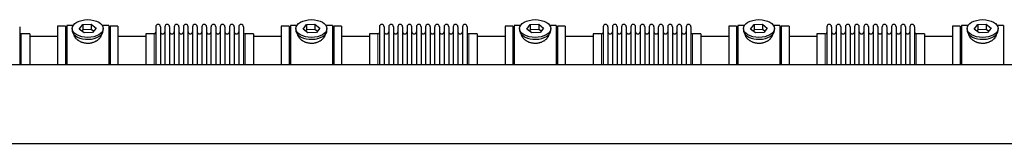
# Model space of a CAD drawing. Header units: inches. Extents: x 0 to 20790, y -12 to 14700.
# Tile 183 of 184: x 16436 to 18592, y 12065 to 12337. Entities that reach past the tile are written whole.
import ezdxf

# ---------------------------------------------------------------- set-up
doc = ezdxf.new("R2010")
doc.units = ezdxf.units.IN
doc.layers.add('1', color=7, linetype='Continuous', true_color=0xffffff)

msp = doc.modelspace()

# ---------------------------------------------------------------- linework, layer by layer
at = {"layer": '1', "color": 2, "linetype": 'Continuous', "lineweight": 25}
for p, q in [((16435.997, 12321.03), (16435.997, 12238.16)), ((16535.997, 12322.13), (16518.997, 12322.13)), ((16518.997, 12322.13), (16518.997, 12238.15)), ((16535.997, 12322.13), (16535.997, 12238.15)), ((16553.217, 12324.13), (16538.997, 12324.13)), ((16538.997, 12324.13), (16538.997, 12238.154)), ((16550.997, 12317.199), (16550.997, 12313.104)), ((16566.606, 12316.19), (16574.278, 12325.83)), ((16577.326, 12307.559), (16566.606, 12316.19)), ((16574.278, 12314.362), (16572.168, 12311.711)), ((16574.278, 12325.83), (16592.669, 12326.84)), ((16574.278, 12325.83), (16574.278, 12314.362)), ((16592.669, 12315.371), (16574.278, 12314.362)), ((16592.669, 12326.84), (16592.669, 12315.371)), ((16592.669, 12326.84), (16603.388, 12318.209)), ((16597.826, 12311.219), (16592.669, 12315.371)), ((16603.388, 12318.209), (16595.717, 12308.569)), ((16630.997, 12324.13), (16616.778, 12324.13)), ((16618.997, 12313.104), (16618.997, 12317.199)), ((16630.997, 12324.13), (16630.997, 12238.154)), ((16633.997, 12322.13), (16633.997, 12238.15)), ((16650.997, 12322.13), (16633.997, 12322.13)), ((16650.997, 12322.13), (16650.997, 12238.15)), ((16733.997, 12321.03), (16733.997, 12238.15)), ((16744.197, 12321.03), (16744.197, 12238.15)), ((16754.197, 12321.03), (16754.197, 12238.15)), ((16764.397, 12321.03), (16764.397, 12238.15)), ((16774.397, 12321.03), (16774.397, 12238.15)), ((16784.597, 12321.03), (16784.597, 12238.15)), ((16794.597, 12321.03), (16794.597, 12238.15)), ((16804.797, 12238.15), (16804.797, 12321.03)), ((16814.797, 12321.03), (16814.797, 12238.15)), ((16824.997, 12321.03), (16824.997, 12238.15)), ((16834.997, 12321.03), (16834.997, 12238.16)), ((16845.197, 12321.03), (16845.197, 12238.16)), ((16855.197, 12238.16), (16855.197, 12321.03)), ((16865.397, 12321.03), (16865.397, 12238.16)), ((16875.397, 12321.03), (16875.397, 12238.16)), ((16885.597, 12321.03), (16885.597, 12238.16)), ((16895.597, 12321.03), (16895.597, 12238.16)), ((16905.797, 12321.03), (16905.797, 12238.16)), ((16915.797, 12321.03), (16915.797, 12238.16)), ((16925.997, 12321.03), (16925.997, 12238.16)), ((17008.997, 12322.13), (17008.997, 12238.15)), ((17025.997, 12322.13), (17008.997, 12322.13)), ((17025.997, 12322.13), (17025.997, 12238.15)), ((17043.217, 12324.13), (17028.997, 12324.13)), ((17028.997, 12324.13), (17028.997, 12238.154)), ((17040.997, 12317.199), (17040.997, 12313.104)), ((17056.606, 12316.19), (17064.278, 12325.83)), ((17067.326, 12307.559), (17056.606, 12316.19)), ((17064.278, 12314.362), (17062.168, 12311.711)), ((17064.278, 12325.83), (17082.669, 12326.84)), ((17064.278, 12325.83), (17064.278, 12314.362)), ((17082.669, 12315.371), (17064.278, 12314.362)), ((17082.669, 12326.84), (17082.669, 12315.371)), ((17082.669, 12326.84), (17093.388, 12318.209)), ((17087.826, 12311.219), (17082.669, 12315.371)), ((17093.388, 12318.209), (17085.717, 12308.569)), ((17120.997, 12324.13), (17106.778, 12324.13)), ((17108.997, 12313.104), (17108.997, 12317.199)), ((17120.997, 12324.13), (17120.997, 12238.154)), ((17140.997, 12322.13), (17123.997, 12322.13)), ((17123.997, 12322.13), (17123.997, 12238.15)), ((17140.997, 12322.13), (17140.997, 12238.15)), ((17223.997, 12321.03), (17223.997, 12238.15)), ((17234.197, 12321.03), (17234.197, 12238.15)), ((17244.197, 12321.03), (17244.197, 12238.15)), ((17254.397, 12321.03), (17254.397, 12238.15)), ((17264.397, 12321.03), (17264.397, 12238.15)), ((17274.597, 12321.03), (17274.597, 12238.15)), ((17284.597, 12321.03), (17284.597, 12238.15)), ((17294.797, 12238.15), (17294.797, 12321.03)), ((17304.797, 12321.03), (17304.797, 12238.15)), ((17314.997, 12321.03), (17314.997, 12238.15)), ((17324.997, 12321.03), (17324.997, 12238.16)), ((17335.197, 12321.03), (17335.197, 12238.16)), ((17345.197, 12238.16), (17345.197, 12321.03)), ((17355.397, 12321.03), (17355.397, 12238.16)), ((17365.397, 12321.03), (17365.397, 12238.16)), ((17375.597, 12321.03), (17375.597, 12238.16)), ((17385.597, 12321.03), (17385.597, 12238.16)), ((17395.797, 12321.03), (17395.797, 12238.16)), ((17405.797, 12321.03), (17405.797, 12238.16)), ((17415.997, 12321.03), (17415.997, 12238.16)), ((17515.997, 12322.13), (17498.997, 12322.13)), ((17498.997, 12322.13), (17498.997, 12238.15)), ((17515.997, 12322.13), (17515.997, 12238.15)), ((17533.217, 12324.13), (17518.997, 12324.13)), ((17518.997, 12324.13), (17518.997, 12238.154)), ((17530.997, 12317.199), (17530.997, 12313.104)), ((17546.606, 12316.19), (17554.278, 12325.83)), ((17557.326, 12307.559), (17546.606, 12316.19)), ((17554.278, 12314.362), (17552.168, 12311.711)), ((17554.278, 12325.83), (17572.669, 12326.84)), ((17554.278, 12325.83), (17554.278, 12314.362)), ((17572.669, 12315.371), (17554.278, 12314.362)), ((17572.669, 12326.84), (17572.669, 12315.371)), ((17572.669, 12326.84), (17583.388, 12318.209)), ((17577.826, 12311.219), (17572.669, 12315.371)), ((17583.388, 12318.209), (17575.717, 12308.569)), ((17610.997, 12324.13), (17596.778, 12324.13)), ((17598.997, 12313.104), (17598.997, 12317.199)), ((17610.997, 12324.13), (17610.997, 12238.154)), ((17630.997, 12322.13), (17613.997, 12322.13)), ((17613.997, 12322.13), (17613.997, 12238.15)), ((17630.997, 12322.13), (17630.997, 12238.15)), ((17713.997, 12321.03), (17713.997, 12238.15)), ((17724.197, 12321.03), (17724.197, 12238.15)), ((17734.197, 12321.03), (17734.197, 12238.15)), ((17744.397, 12321.03), (17744.397, 12238.15)), ((17754.397, 12321.03), (17754.397, 12238.15)), ((17764.597, 12321.03), (17764.597, 12238.15)), ((17774.597, 12321.03), (17774.597, 12238.15)), ((17784.797, 12238.15), (17784.797, 12321.03)), ((17794.797, 12321.03), (17794.797, 12238.15)), ((17804.997, 12321.03), (17804.997, 12238.15)), ((17814.997, 12321.03), (17814.997, 12238.16)), ((17825.197, 12321.03), (17825.197, 12238.16)), ((17835.197, 12238.16), (17835.197, 12321.03)), ((17845.397, 12321.03), (17845.397, 12238.16)), ((17855.397, 12321.03), (17855.397, 12238.16)), ((17865.597, 12321.03), (17865.597, 12238.16)), ((17875.597, 12321.03), (17875.597, 12238.16)), ((17885.797, 12321.03), (17885.797, 12238.16)), ((17895.797, 12321.03), (17895.797, 12238.16)), ((17905.997, 12321.03), (17905.997, 12238.16)), ((18005.997, 12322.13), (17988.997, 12322.13)), ((17988.997, 12322.13), (17988.997, 12238.15)), ((18005.997, 12322.13), (18005.997, 12238.15)), ((18023.217, 12324.13), (18008.997, 12324.13)), ((18008.997, 12324.13), (18008.997, 12238.154)), ((18020.997, 12317.199), (18020.997, 12313.104)), ((18036.606, 12316.19), (18044.278, 12325.83)), ((18047.326, 12307.559), (18036.606, 12316.19)), ((18044.278, 12314.362), (18042.168, 12311.711)), ((18044.278, 12325.83), (18062.669, 12326.84)), ((18044.278, 12325.83), (18044.278, 12314.362)), ((18062.669, 12315.371), (18044.278, 12314.362)), ((18062.669, 12326.84), (18062.669, 12315.371)), ((18062.669, 12326.84), (18073.388, 12318.209)), ((18067.826, 12311.219), (18062.669, 12315.371)), ((18073.388, 12318.209), (18065.717, 12308.569)), ((18100.997, 12324.13), (18086.778, 12324.13)), ((18088.997, 12313.104), (18088.997, 12317.199)), ((18100.997, 12324.13), (18100.997, 12238.154)), ((18103.997, 12322.13), (18103.997, 12238.15)), ((18120.997, 12322.13), (18103.997, 12322.13)), ((18120.997, 12322.13), (18120.997, 12238.15)), ((18203.997, 12321.03), (18203.997, 12238.15)), ((18214.197, 12321.03), (18214.197, 12238.15)), ((18224.197, 12321.03), (18224.197, 12238.15)), ((18234.397, 12321.03), (18234.397, 12238.15)), ((18244.397, 12321.03), (18244.397, 12238.15)), ((18254.597, 12321.03), (18254.597, 12238.15)), ((18264.597, 12321.03), (18264.597, 12238.15)), ((18274.797, 12238.15), (18274.797, 12321.03)), ((18284.797, 12321.03), (18284.797, 12238.15)), ((18294.997, 12321.03), (18294.997, 12238.15)), ((18304.997, 12321.03), (18304.997, 12238.16)), ((18315.197, 12321.03), (18315.197, 12238.16)), ((18325.197, 12238.16), (18325.197, 12321.03)), ((18335.397, 12321.03), (18335.397, 12238.16)), ((18345.397, 12321.03), (18345.397, 12238.16)), ((18355.597, 12321.03), (18355.597, 12238.16)), ((18365.597, 12321.03), (18365.597, 12238.16)), ((18375.797, 12321.03), (18375.797, 12238.16)), ((18385.797, 12321.03), (18385.797, 12238.16)), ((18395.997, 12321.03), (18395.997, 12238.16)), ((18478.997, 12322.13), (18478.997, 12238.15)), ((18495.997, 12322.13), (18478.997, 12322.13)), ((18495.997, 12322.13), (18495.997, 12238.15)), ((18513.217, 12324.13), (18498.997, 12324.13)), ((18498.997, 12324.13), (18498.997, 12238.154)), ((18510.997, 12317.199), (18510.997, 12313.104)), ((18526.606, 12316.19), (18534.278, 12325.83)), ((18537.326, 12307.559), (18526.606, 12316.19)), ((18534.278, 12314.362), (18532.168, 12311.711)), ((18534.278, 12325.83), (18552.669, 12326.84)), ((18534.278, 12325.83), (18534.278, 12314.362)), ((18552.669, 12315.371), (18534.278, 12314.362)), ((18552.669, 12326.84), (18552.669, 12315.371)), ((18552.669, 12326.84), (18563.388, 12318.209)), ((18557.826, 12311.219), (18552.669, 12315.371)), ((18563.388, 12318.209), (18555.717, 12308.569)), ((18590.997, 12324.13), (18576.778, 12324.13)), ((18578.997, 12313.104), (18578.997, 12317.199)), ((18590.997, 12324.13), (18590.997, 12238.154)), ((16457.997, 12305.28), (16439.497, 12305.28)), ((16518.997, 12299.63), (16457.992, 12299.63)), ((16457.997, 12305.28), (16457.997, 12238.158)), ((16595.717, 12308.569), (16577.326, 12307.559)), ((16618.997, 12313.104), (16618.997, 12313.105)), ((16712.003, 12299.63), (16650.997, 12299.63)), ((16730.497, 12305.28), (16711.997, 12305.28)), ((16711.997, 12305.28), (16711.997, 12238.15)), ((16947.997, 12305.28), (16929.497, 12305.28)), ((17008.997, 12299.63), (16947.992, 12299.63)), ((16947.997, 12305.28), (16947.997, 12238.158)), ((17085.717, 12308.569), (17067.326, 12307.559)), ((17108.997, 12313.104), (17108.997, 12313.105)), ((17202.003, 12299.63), (17140.997, 12299.63)), ((17201.997, 12305.28), (17201.997, 12238.15)), ((17220.497, 12305.28), (17201.997, 12305.28)), ((17437.997, 12305.28), (17419.497, 12305.28)), ((17498.997, 12299.63), (17437.992, 12299.63)), ((17437.997, 12305.28), (17437.997, 12238.158)), ((17575.717, 12308.569), (17557.326, 12307.559)), ((17598.997, 12313.104), (17598.997, 12313.105)), ((17692.003, 12299.63), (17630.997, 12299.63)), ((17710.497, 12305.28), (17691.997, 12305.28)), ((17691.997, 12305.28), (17691.997, 12238.15)), ((17927.997, 12305.28), (17909.497, 12305.28)), ((17988.997, 12299.63), (17927.992, 12299.63)), ((17927.997, 12305.28), (17927.997, 12238.158)), ((18065.717, 12308.569), (18047.326, 12307.559)), ((18088.997, 12313.104), (18088.997, 12313.105)), ((18182.003, 12299.63), (18120.997, 12299.63)), ((18181.997, 12305.28), (18181.997, 12238.15)), ((18200.497, 12305.28), (18181.997, 12305.28)), ((18417.997, 12305.28), (18399.497, 12305.28)), ((18478.997, 12299.63), (18417.992, 12299.63)), ((18417.997, 12305.28), (18417.997, 12238.158)), ((18555.717, 12308.569), (18537.326, 12307.559)), ((18578.997, 12313.104), (18578.997, 12313.105)), ((15512.041, 12238.153), (19387.997, 12238.153)), ((15512.041, 12065.347), (19387.997, 12065.347))]:
    msp.add_line(p, q, dxfattribs=at)
at = {"layer": '1', "color": 110, "linetype": 'Continuous', "lineweight": 13}
for p, q in [((16439.497, 12305.28), (16439.497, 12238.158)), ((16730.497, 12305.28), (16730.497, 12238.15)), ((16929.497, 12305.28), (16929.497, 12238.158)), ((17220.497, 12305.28), (17220.497, 12238.15)), ((17419.497, 12305.28), (17419.497, 12238.158)), ((17710.497, 12305.28), (17710.497, 12238.15)), ((17909.497, 12305.28), (17909.497, 12238.158)), ((18200.497, 12305.28), (18200.497, 12238.15)), ((18399.497, 12305.28), (18399.497, 12238.158))]:
    msp.add_line(p, q, dxfattribs=at)
at = {"layer": '1', "color": 2, "linetype": 'Continuous', "lineweight": 25}
for centre, radius, start, end in [((16739.097, 12321.03), 5.1, 0, 180), ((16759.297, 12321.03), 5.1, 0, 180), ((16779.497, 12321.03), 5.1, 0, 180), ((16799.697, 12321.03), 5.1, 0, 180), ((16819.897, 12321.03), 5.1, 0, 180), ((16840.097, 12321.03), 5.1, 0, 180), ((16860.297, 12321.03), 5.1, 0, 180), ((16880.497, 12321.03), 5.1, 0, 180), ((16900.697, 12321.03), 5.1, 0, 180), ((16920.897, 12321.03), 5.1, 0, 180), ((17229.097, 12321.03), 5.1, 0, 180), ((17249.297, 12321.03), 5.1, 0, 180), ((17269.497, 12321.03), 5.1, 0, 180), ((17289.697, 12321.03), 5.1, 0, 180), ((17309.897, 12321.03), 5.1, 0, 180), ((17330.097, 12321.03), 5.1, 0, 180), ((17350.297, 12321.03), 5.1, 0, 180), ((17370.497, 12321.03), 5.1, 0, 180), ((17390.697, 12321.03), 5.1, 0, 180), ((17410.897, 12321.03), 5.1, 0, 180), ((17719.097, 12321.03), 5.1, 0, 180), ((17739.297, 12321.03), 5.1, 0, 180), ((17759.497, 12321.03), 5.1, 0, 180), ((17779.697, 12321.03), 5.1, 0, 180), ((17799.897, 12321.03), 5.1, 0, 180), ((17820.097, 12321.03), 5.1, 0, 180), ((17840.297, 12321.03), 5.1, 0, 180), ((17860.497, 12321.03), 5.1, 0, 180), ((17880.697, 12321.03), 5.1, 0, 180), ((17900.897, 12321.03), 5.1, 0, 180), ((18209.097, 12321.03), 5.1, 0, 180), ((18229.297, 12321.03), 5.1, 0, 180), ((18249.497, 12321.03), 5.1, 0, 180), ((18269.697, 12321.03), 5.1, 0, 180), ((18289.897, 12321.03), 5.1, 0, 180), ((18310.097, 12321.03), 5.1, 0, 180), ((18330.297, 12321.03), 5.1, 0, 180), ((18350.497, 12321.03), 5.1, 0, 180), ((18370.697, 12321.03), 5.1, 0, 180), ((18390.897, 12321.03), 5.1, 0, 180), ((16439.497, 12308.78), 3.5, 180, 270), ((16730.497, 12308.78), 3.5, 270, 0), ((16749.197, 12310.28), 5, 180, 0), ((16769.397, 12310.28), 5, 180, 0), ((16789.597, 12310.28), 5, 180, 0), ((16809.797, 12310.28), 5, 180, 0), ((16829.997, 12310.28), 5, 180, 0), ((16850.197, 12310.28), 5, 180, 0), ((16870.397, 12310.28), 5, 180, 0), ((16890.597, 12310.28), 5, 180, 0), ((16910.797, 12310.28), 5, 180, 0), ((16929.497, 12308.78), 3.5, 180, 270), ((17220.497, 12308.78), 3.5, 270, 0), ((17239.197, 12310.28), 5, 180, 0), ((17259.397, 12310.28), 5, 180, 0), ((17279.597, 12310.28), 5, 180, 0), ((17299.797, 12310.28), 5, 180, 0), ((17319.997, 12310.28), 5, 180, 0), ((17340.197, 12310.28), 5, 180, 0), ((17360.397, 12310.28), 5, 180, 0), ((17380.597, 12310.28), 5, 180, 0), ((17400.797, 12310.28), 5, 180, 0), ((17419.497, 12308.78), 3.5, 180, 270), ((17710.497, 12308.78), 3.5, 270, 0), ((17729.197, 12310.28), 5, 180, 0), ((17749.397, 12310.28), 5, 180, 0), ((17769.597, 12310.28), 5, 180, 0), ((17789.797, 12310.28), 5, 180, 0), ((17809.997, 12310.28), 5, 180, 0), ((17830.197, 12310.28), 5, 180, 0), ((17850.397, 12310.28), 5, 180, 0), ((17870.597, 12310.28), 5, 180, 0), ((17890.797, 12310.28), 5, 180, 0), ((17909.497, 12308.78), 3.5, 180, 270), ((18200.497, 12308.78), 3.5, 270, 0), ((18219.197, 12310.28), 5, 180, 0), ((18239.397, 12310.28), 5, 180, 0), ((18259.597, 12310.28), 5, 180, 0), ((18279.797, 12310.28), 5, 180, 0), ((18299.997, 12310.28), 5, 180, 0), ((18320.197, 12310.28), 5, 180, 0), ((18340.397, 12310.28), 5, 180, 0), ((18360.597, 12310.28), 5, 180, 0), ((18380.797, 12310.28), 5, 180, 0), ((18399.497, 12308.78), 3.5, 180, 270)]:
    msp.add_arc(centre, radius, start, end, dxfattribs=at)
for centre in [(16584.997, 12317.199), (17074.997, 12317.199), (17564.997, 12317.199), (18054.997, 12317.199), (18544.997, 12317.199)]:
    msp.add_ellipse(centre, major_axis=(34, 0), ratio=0.57357644, dxfattribs=at)
for centre, start_param, end_param in [((16584.997, 12313.104), 3.14156817, 3.23699405), ((16584.997, 12313.104), 3.23699405, 6.28318531), ((17074.997, 12313.104), 3.14156817, 3.23699405), ((17074.997, 12313.104), 3.23699405, 6.28318531), ((17564.997, 12313.104), 3.14156817, 3.23699405), ((17564.997, 12313.104), 3.23699405, 6.28318531), ((18054.997, 12313.104), 3.14156817, 3.23699405), ((18054.997, 12313.104), 3.23699405, 6.28318531), ((18544.997, 12313.104), 3.14156817, 3.23699405), ((18544.997, 12313.104), 3.23699405, 6.28318531)]:
    msp.add_ellipse(centre, major_axis=(34, 0), ratio=0.57357644, start_param=start_param, end_param=end_param, dxfattribs=at)
for points in [[(16614.997, 12305.322), (16614.997, 12305.304), (16614.997, 12305.287), (16614.994, 12304.697), (16614.942, 12304.119), (16614.741, 12302.949), (16614.594, 12302.358), (16614.203, 12301.164), (16613.961, 12300.561), (16613.633, 12299.876), (16613.596, 12299.8), (16613.52, 12299.648), (16613.482, 12299.571), (16613.363, 12299.342), (16613.282, 12299.19), (16613.029, 12298.734), (16612.85, 12298.431), (16612.28, 12297.528), (16611.858, 12296.931), (16610.93, 12295.751), (16610.425, 12295.168), (16609.603, 12294.306), (16609.319, 12294.02), (16608.95, 12293.666), (16608.875, 12293.596), (16608.726, 12293.455), (16608.499, 12293.245), (16608.268, 12293.037), (16607.488, 12292.352), (16606.83, 12291.822), (16605.45, 12290.801), (16604.728, 12290.31), (16603.595, 12289.606), (16603.21, 12289.376), (16602.618, 12289.04), (16602.319, 12288.875), (16602.016, 12288.712), (16601.812, 12288.605), (16601.71, 12288.551), (16600.786, 12288.074), (16599.944, 12287.681), (16598.22, 12286.957), (16597.338, 12286.627), (16595.532, 12286.031), (16594.609, 12285.766), (16593.429, 12285.478), (16593.072, 12285.394), (16592.713, 12285.316), (16592.473, 12285.265), (16592.353, 12285.24), (16591.75, 12285.119), (16591.267, 12285.031), (16589.815, 12284.798), (16588.842, 12284.682), (16586.889, 12284.529), (16585.908, 12284.491), (16584.43, 12284.494), (16583.936, 12284.505), (16583.194, 12284.537), (16582.884, 12284.553), (16582.574, 12284.573), (16582.45, 12284.582), (16582.388, 12284.586), (16582.202, 12284.6), (16582.078, 12284.609), (16580.966, 12284.702), (16579.991, 12284.824), (16578.065, 12285.143), (16577.115, 12285.339), (16575.241, 12285.806), (16574.316, 12286.075), (16573.29, 12286.419), (16573.176, 12286.458), (16572.949, 12286.536), (16572.836, 12286.576), (16572.498, 12286.697), (16572.274, 12286.779), (16571.608, 12287.033), (16571.171, 12287.209), (16569.879, 12287.759), (16569.045, 12288.154), (16567.429, 12288.998), (16566.647, 12289.447), (16565.703, 12290.04), (16565.422, 12290.22), (16565.145, 12290.404), (16564.961, 12290.528), (16564.87, 12290.59), (16564.415, 12290.902), (16564.061, 12291.156), (16563.027, 12291.93), (16562.375, 12292.462), (16561.145, 12293.555), (16560.566, 12294.116), (16559.755, 12294.977), (16559.493, 12295.268), (16559.115, 12295.708), (16558.93, 12295.929), (16558.75, 12296.152), (16558.631, 12296.302), (16558.573, 12296.376), (16558.051, 12297.049), (16557.633, 12297.649), (16556.887, 12298.85), (16556.56, 12299.452), (16555.994, 12300.655), (16555.756, 12301.257), (16555.517, 12302.008), (16555.449, 12302.234), (16555.388, 12302.459), (16555.349, 12302.609), (16555.331, 12302.684), (16555.241, 12303.058), (16555.181, 12303.353), (16555.043, 12304.215), (16554.997, 12304.772), (16554.997, 12305.319)], [(17104.997, 12305.322), (17104.997, 12305.304), (17104.997, 12305.287), (17104.994, 12304.697), (17104.942, 12304.119), (17104.741, 12302.949), (17104.594, 12302.358), (17104.203, 12301.164), (17103.961, 12300.561), (17103.633, 12299.876), (17103.596, 12299.8), (17103.52, 12299.648), (17103.482, 12299.571), (17103.363, 12299.342), (17103.282, 12299.19), (17103.029, 12298.734), (17102.85, 12298.431), (17102.28, 12297.528), (17101.858, 12296.931), (17100.93, 12295.751), (17100.425, 12295.168), (17099.603, 12294.306), (17099.319, 12294.02), (17098.95, 12293.666), (17098.875, 12293.596), (17098.726, 12293.455), (17098.499, 12293.245), (17098.268, 12293.037), (17097.488, 12292.352), (17096.83, 12291.822), (17095.45, 12290.801), (17094.728, 12290.31), (17093.595, 12289.606), (17093.21, 12289.376), (17092.618, 12289.04), (17092.319, 12288.875), (17092.016, 12288.712), (17091.812, 12288.605), (17091.71, 12288.551), (17090.786, 12288.074), (17089.944, 12287.681), (17088.22, 12286.957), (17087.338, 12286.627), (17085.532, 12286.031), (17084.609, 12285.766), (17083.429, 12285.478), (17083.072, 12285.394), (17082.713, 12285.316), (17082.473, 12285.265), (17082.353, 12285.24), (17081.75, 12285.119), (17081.267, 12285.031), (17079.815, 12284.798), (17078.842, 12284.682), (17076.889, 12284.529), (17075.908, 12284.491), (17074.43, 12284.494), (17073.936, 12284.505), (17073.194, 12284.537), (17072.884, 12284.553), (17072.574, 12284.573), (17072.45, 12284.582), (17072.388, 12284.586), (17072.202, 12284.6), (17072.078, 12284.609), (17070.966, 12284.702), (17069.991, 12284.824), (17068.065, 12285.143), (17067.115, 12285.339), (17065.241, 12285.806), (17064.316, 12286.075), (17063.29, 12286.419), (17063.176, 12286.458), (17062.949, 12286.536), (17062.836, 12286.576), (17062.498, 12286.697), (17062.274, 12286.779), (17061.608, 12287.033), (17061.171, 12287.209), (17059.879, 12287.759), (17059.045, 12288.154), (17057.429, 12288.998), (17056.647, 12289.447), (17055.703, 12290.04), (17055.422, 12290.22), (17055.145, 12290.404), (17054.961, 12290.528), (17054.87, 12290.59), (17054.415, 12290.902), (17054.061, 12291.156), (17053.027, 12291.93), (17052.375, 12292.462), (17051.145, 12293.555), (17050.566, 12294.116), (17049.755, 12294.977), (17049.493, 12295.268), (17049.115, 12295.708), (17048.93, 12295.929), (17048.75, 12296.152), (17048.631, 12296.302), (17048.573, 12296.376), (17048.051, 12297.049), (17047.633, 12297.649), (17046.887, 12298.85), (17046.56, 12299.452), (17045.994, 12300.655), (17045.756, 12301.257), (17045.517, 12302.008), (17045.449, 12302.234), (17045.388, 12302.459), (17045.349, 12302.609), (17045.331, 12302.684), (17045.241, 12303.058), (17045.181, 12303.353), (17045.043, 12304.215), (17044.997, 12304.772), (17044.997, 12305.319)], [(17594.997, 12305.322), (17594.997, 12305.304), (17594.997, 12305.287), (17594.994, 12304.697), (17594.942, 12304.119), (17594.741, 12302.949), (17594.594, 12302.358), (17594.203, 12301.164), (17593.961, 12300.561), (17593.633, 12299.876), (17593.596, 12299.8), (17593.52, 12299.648), (17593.482, 12299.571), (17593.363, 12299.342), (17593.282, 12299.19), (17593.029, 12298.734), (17592.85, 12298.431), (17592.28, 12297.528), (17591.858, 12296.931), (17590.93, 12295.751), (17590.425, 12295.168), (17589.603, 12294.306), (17589.319, 12294.02), (17588.95, 12293.666), (17588.875, 12293.596), (17588.726, 12293.455), (17588.499, 12293.245), (17588.268, 12293.037), (17587.488, 12292.352), (17586.83, 12291.822), (17585.45, 12290.801), (17584.728, 12290.31), (17583.595, 12289.606), (17583.21, 12289.376), (17582.618, 12289.04), (17582.319, 12288.875), (17582.016, 12288.712), (17581.812, 12288.605), (17581.71, 12288.551), (17580.786, 12288.074), (17579.944, 12287.681), (17578.22, 12286.957), (17577.338, 12286.627), (17575.532, 12286.031), (17574.609, 12285.766), (17573.429, 12285.478), (17573.072, 12285.394), (17572.713, 12285.316), (17572.473, 12285.265), (17572.353, 12285.24), (17571.75, 12285.119), (17571.267, 12285.031), (17569.815, 12284.798), (17568.842, 12284.682), (17566.889, 12284.529), (17565.908, 12284.491), (17564.43, 12284.494), (17563.936, 12284.505), (17563.194, 12284.537), (17562.884, 12284.553), (17562.574, 12284.573), (17562.45, 12284.582), (17562.388, 12284.586), (17562.202, 12284.6), (17562.078, 12284.609), (17560.966, 12284.702), (17559.991, 12284.824), (17558.065, 12285.143), (17557.115, 12285.339), (17555.241, 12285.806), (17554.316, 12286.075), (17553.29, 12286.419), (17553.176, 12286.458), (17552.949, 12286.536), (17552.836, 12286.576), (17552.498, 12286.697), (17552.274, 12286.779), (17551.608, 12287.033), (17551.171, 12287.209), (17549.879, 12287.759), (17549.045, 12288.154), (17547.429, 12288.998), (17546.647, 12289.447), (17545.703, 12290.04), (17545.422, 12290.22), (17545.145, 12290.404), (17544.961, 12290.528), (17544.87, 12290.59), (17544.415, 12290.902), (17544.061, 12291.156), (17543.027, 12291.93), (17542.375, 12292.462), (17541.145, 12293.555), (17540.566, 12294.116), (17539.755, 12294.977), (17539.493, 12295.268), (17539.115, 12295.708), (17538.93, 12295.929), (17538.75, 12296.152), (17538.631, 12296.302), (17538.573, 12296.376), (17538.051, 12297.049), (17537.633, 12297.649), (17536.887, 12298.85), (17536.56, 12299.452), (17535.994, 12300.655), (17535.756, 12301.257), (17535.517, 12302.008), (17535.449, 12302.234), (17535.388, 12302.459), (17535.349, 12302.609), (17535.331, 12302.684), (17535.241, 12303.058), (17535.181, 12303.353), (17535.043, 12304.215), (17534.997, 12304.772), (17534.997, 12305.319)], [(18084.997, 12305.322), (18084.997, 12305.304), (18084.997, 12305.287), (18084.994, 12304.697), (18084.942, 12304.119), (18084.741, 12302.949), (18084.594, 12302.358), (18084.203, 12301.164), (18083.961, 12300.561), (18083.633, 12299.876), (18083.596, 12299.8), (18083.52, 12299.648), (18083.482, 12299.571), (18083.363, 12299.342), (18083.282, 12299.19), (18083.029, 12298.734), (18082.85, 12298.431), (18082.28, 12297.528), (18081.858, 12296.931), (18080.93, 12295.751), (18080.425, 12295.168), (18079.603, 12294.306), (18079.319, 12294.02), (18078.95, 12293.666), (18078.875, 12293.596), (18078.726, 12293.455), (18078.499, 12293.245), (18078.268, 12293.037), (18077.488, 12292.352), (18076.83, 12291.822), (18075.45, 12290.801), (18074.728, 12290.31), (18073.595, 12289.606), (18073.21, 12289.376), (18072.618, 12289.04), (18072.319, 12288.875), (18072.016, 12288.712), (18071.812, 12288.605), (18071.71, 12288.551), (18070.786, 12288.074), (18069.944, 12287.681), (18068.22, 12286.957), (18067.338, 12286.627), (18065.532, 12286.031), (18064.609, 12285.766), (18063.429, 12285.478), (18063.072, 12285.394), (18062.713, 12285.316), (18062.473, 12285.265), (18062.353, 12285.24), (18061.75, 12285.119), (18061.267, 12285.031), (18059.815, 12284.798), (18058.842, 12284.682), (18056.889, 12284.529), (18055.908, 12284.491), (18054.43, 12284.494), (18053.936, 12284.505), (18053.194, 12284.537), (18052.884, 12284.553), (18052.574, 12284.573), (18052.45, 12284.582), (18052.388, 12284.586), (18052.202, 12284.6), (18052.078, 12284.609), (18050.966, 12284.702), (18049.991, 12284.824), (18048.065, 12285.143), (18047.115, 12285.339), (18045.241, 12285.806), (18044.316, 12286.075), (18043.29, 12286.419), (18043.176, 12286.458), (18042.949, 12286.536), (18042.836, 12286.576), (18042.498, 12286.697), (18042.274, 12286.779), (18041.608, 12287.033), (18041.171, 12287.209), (18039.879, 12287.759), (18039.045, 12288.154), (18037.429, 12288.998), (18036.647, 12289.447), (18035.703, 12290.04), (18035.422, 12290.22), (18035.145, 12290.404), (18034.961, 12290.528), (18034.87, 12290.59), (18034.415, 12290.902), (18034.061, 12291.156), (18033.027, 12291.93), (18032.375, 12292.462), (18031.145, 12293.555), (18030.566, 12294.116), (18029.755, 12294.977), (18029.493, 12295.268), (18029.115, 12295.708), (18028.93, 12295.929), (18028.75, 12296.152), (18028.631, 12296.302), (18028.573, 12296.376), (18028.051, 12297.049), (18027.633, 12297.649), (18026.887, 12298.85), (18026.56, 12299.452), (18025.994, 12300.655), (18025.756, 12301.257), (18025.517, 12302.008), (18025.449, 12302.234), (18025.388, 12302.459), (18025.349, 12302.609), (18025.331, 12302.684), (18025.241, 12303.058), (18025.181, 12303.353), (18025.043, 12304.215), (18024.997, 12304.772), (18024.997, 12305.319)], [(18574.997, 12305.322), (18574.997, 12305.304), (18574.997, 12305.287), (18574.994, 12304.697), (18574.942, 12304.119), (18574.741, 12302.949), (18574.594, 12302.358), (18574.203, 12301.164), (18573.961, 12300.561), (18573.633, 12299.876), (18573.596, 12299.8), (18573.52, 12299.648), (18573.482, 12299.571), (18573.363, 12299.342), (18573.282, 12299.19), (18573.029, 12298.734), (18572.85, 12298.431), (18572.28, 12297.528), (18571.858, 12296.931), (18570.93, 12295.751), (18570.425, 12295.168), (18569.603, 12294.306), (18569.319, 12294.02), (18568.95, 12293.666), (18568.875, 12293.596), (18568.726, 12293.455), (18568.499, 12293.245), (18568.268, 12293.037), (18567.488, 12292.352), (18566.83, 12291.822), (18565.45, 12290.801), (18564.728, 12290.31), (18563.595, 12289.606), (18563.21, 12289.376), (18562.618, 12289.04), (18562.319, 12288.875), (18562.016, 12288.712), (18561.812, 12288.605), (18561.71, 12288.551), (18560.786, 12288.074), (18559.944, 12287.681), (18558.22, 12286.957), (18557.338, 12286.627), (18555.532, 12286.031), (18554.609, 12285.766), (18553.429, 12285.478), (18553.072, 12285.394), (18552.713, 12285.316), (18552.473, 12285.265), (18552.353, 12285.24), (18551.75, 12285.119), (18551.267, 12285.031), (18549.815, 12284.798), (18548.842, 12284.682), (18546.889, 12284.529), (18545.908, 12284.491), (18544.43, 12284.494), (18543.936, 12284.505), (18543.194, 12284.537), (18542.884, 12284.553), (18542.574, 12284.573), (18542.45, 12284.582), (18542.388, 12284.586), (18542.202, 12284.6), (18542.078, 12284.609), (18540.966, 12284.702), (18539.991, 12284.824), (18538.065, 12285.143), (18537.115, 12285.339), (18535.241, 12285.806), (18534.316, 12286.075), (18533.29, 12286.419), (18533.176, 12286.458), (18532.949, 12286.536), (18532.836, 12286.576), (18532.498, 12286.697), (18532.274, 12286.779), (18531.608, 12287.033), (18531.171, 12287.209), (18529.879, 12287.759), (18529.045, 12288.154), (18527.429, 12288.998), (18526.647, 12289.447), (18525.703, 12290.04), (18525.422, 12290.22), (18525.145, 12290.404), (18524.961, 12290.528), (18524.87, 12290.59), (18524.415, 12290.902), (18524.061, 12291.156), (18523.027, 12291.93), (18522.375, 12292.462), (18521.145, 12293.555), (18520.566, 12294.116), (18519.755, 12294.977), (18519.493, 12295.268), (18519.115, 12295.708), (18518.93, 12295.929), (18518.75, 12296.152), (18518.631, 12296.302), (18518.573, 12296.376), (18518.051, 12297.049), (18517.633, 12297.649), (18516.887, 12298.85), (18516.56, 12299.452), (18515.994, 12300.655), (18515.756, 12301.257), (18515.517, 12302.008), (18515.449, 12302.234), (18515.388, 12302.459), (18515.349, 12302.609), (18515.331, 12302.684), (18515.241, 12303.058), (18515.181, 12303.353), (18515.043, 12304.215), (18514.997, 12304.772), (18514.997, 12305.319)]]:
    msp.add_open_spline(points, degree=3, knots=[0, 0, 0, 0, 0.00096872, 0.00096872, 0.03221774, 0.03221774, 0.06346677, 0.06346677, 0.09471579, 0.09471579, 0.09862192, 0.09862192, 0.10252805, 0.10252805, 0.1103403, 0.1103403, 0.12596481, 0.12596481, 0.15721384, 0.15721384, 0.18846286, 0.18846286, 0.20408737, 0.20408737, 0.2079935, 0.2079935, 0.21189963, 0.21971188, 0.21971188, 0.25096091, 0.25096091, 0.28220993, 0.28220993, 0.29783444, 0.29783444, 0.3056467, 0.30955283, 0.30955283, 0.31345895, 0.31345895, 0.34470798, 0.34470798, 0.375957, 0.375957, 0.40720602, 0.40720602, 0.41501828, 0.41892441, 0.41892441, 0.42283054, 0.42283054, 0.43845505, 0.43845505, 0.46970407, 0.46970407, 0.5009531, 0.5009531, 0.51657761, 0.51657761, 0.52438986, 0.52634293, 0.52634293, 0.52829599, 0.52829599, 0.53220212, 0.53220212, 0.56345114, 0.56345114, 0.59470017, 0.59470017, 0.62594919, 0.62594919, 0.62985532, 0.62985532, 0.63376144, 0.63376144, 0.6415737, 0.6415737, 0.65719821, 0.65719821, 0.68844724, 0.68844724, 0.71969626, 0.71969626, 0.72750852, 0.73141464, 0.73141464, 0.73532077, 0.73532077, 0.75094528, 0.75094528, 0.78219431, 0.78219431, 0.81344333, 0.81344333, 0.82906784, 0.82906784, 0.8368801, 0.84078623, 0.84078623, 0.84469235, 0.84469235, 0.87594138, 0.87594138, 0.9071904, 0.9071904, 0.93843942, 0.93843942, 0.94625168, 0.95015781, 0.95015781, 0.95406394, 0.95406394, 0.96968845, 0.96968845, 1, 1, 1, 1], dxfattribs=at)

doc.saveas('drawing.dxf')
